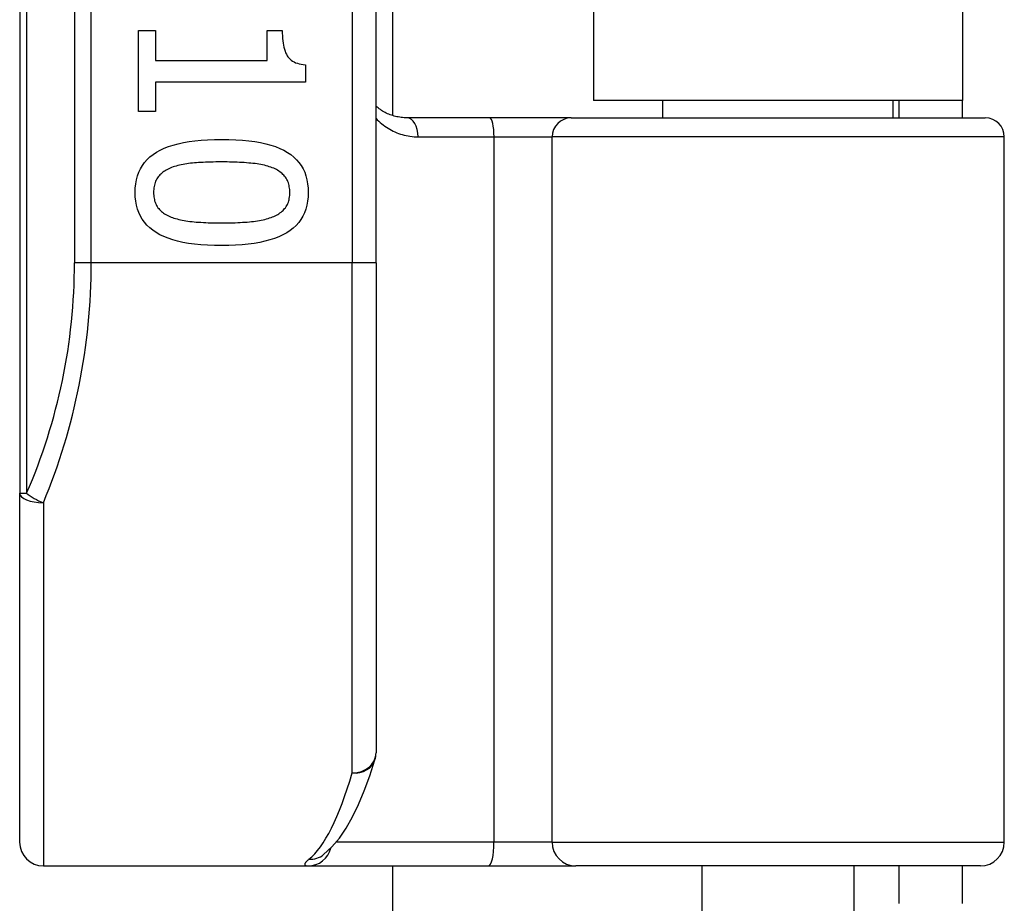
# Model space of a CAD drawing. Header units: inches. Extents: x 5.2 to 98, y 7.4 to 63.6.
# Tile 28 of 82: x 29.4 to 30.5, y 24.5 to 25.5. Entities that reach past the tile are written whole.
import ezdxf

# ---------------------------------------------------------------- set-up
doc = ezdxf.new("R2010")
doc.units = ezdxf.units.IN
doc.header["$LTSCALE"] = 6.250991
doc.header["$MEASUREMENT"] = 0
doc.layers.add('Visible Edges(ANSI)', color=7, linetype='Continuous', lineweight=25)
doc.layers.add('Visible Tangent Edges(ANSI)', color=7, linetype='Continuous', lineweight=25)

msp = doc.modelspace()

# ---------------------------------------------------------------- linework, layer by layer
at = {"layer": 'Visible Edges(ANSI)'}
for p, q in [((29.4387, 27.3608), (29.4387, 24.9722)), ((29.8134, 25.2147), (29.8134, 27.1183)), ((29.8309, 26.9636), (29.8309, 25.3695)), ((30.0421, 26.9476), (30.0421, 25.3854)), ((30.4304, 26.9476), (30.4304, 25.3854)), ((29.5637, 25.459), (29.5816, 25.459)), ((29.5637, 25.3737), (29.5637, 25.459)), ((29.5816, 25.459), (29.5816, 25.4273)), ((29.6988, 25.459), (29.7148, 25.459)), ((29.6988, 25.4273), (29.6988, 25.459)), ((29.5816, 25.4273), (29.6988, 25.4273)), ((29.7392, 25.4229), (29.7392, 25.4048)), ((29.5816, 25.4048), (29.5816, 25.3737)), ((29.7392, 25.4048), (29.5816, 25.4048)), ((30.4304, 25.3854), (30.0421, 25.3854)), ((30.1151, 25.3671), (30.1151, 25.3854)), ((30.3574, 25.3671), (30.3574, 25.3854)), ((30.3632, 25.3854), (30.3632, 25.3671)), ((30.4304, 25.3671), (30.4304, 25.3854)), ((29.5816, 25.3737), (29.5637, 25.3737)), ((29.933, 25.3671), (29.8461, 25.3671)), ((30.0186, 25.3671), (29.933, 25.3671)), ((30.0186, 25.3671), (30.4542, 25.3671)), ((30.4742, 24.6052), (30.4742, 25.3471)), ((29.8134, 25.2147), (29.8134, 24.6991)), ((29.4387, 24.6052), (29.4387, 24.9722)), ((29.7577, 24.5917), (29.7583, 24.5921)), ((29.4636, 24.5802), (29.7421, 24.5802)), ((29.7421, 24.5802), (29.9318, 24.5802)), ((29.8309, 24.5802), (29.8309, 21.8116)), ((29.9318, 24.5802), (30.0236, 24.5802)), ((30.4492, 24.5802), (30.0236, 24.5802)), ((30.1563, 24.3853), (30.1563, 24.5802)), ((30.3162, 24.3853), (30.3162, 24.5802)), ((30.3632, 24.5802), (30.3632, 24.5408)), ((30.4304, 24.5408), (30.4304, 24.5802))]:
    msp.add_line(p, q, dxfattribs=at)
at = {"layer": 'Visible Edges(ANSI)', "flags": 128}
for points in [[(29.7148, 25.459), (29.7148, 25.4561), (29.7149, 25.4533), (29.7151, 25.4506), (29.7154, 25.4481), (29.7157, 25.4457), (29.7161, 25.4434), (29.7165, 25.4413), (29.7171, 25.4392), (29.7177, 25.4374), (29.7183, 25.4356), (29.7191, 25.434), (29.7199, 25.4325), (29.7208, 25.4312), (29.7219, 25.4299), (29.723, 25.4287), (29.7243, 25.4277), (29.7257, 25.4267), (29.7273, 25.4259), (29.7289, 25.4251), (29.7307, 25.4245), (29.7327, 25.4239), (29.7347, 25.4235), (29.7369, 25.4231), (29.7392, 25.4229)], [(29.8461, 25.3671), (29.8445, 25.3671), (29.843, 25.3672), (29.8414, 25.3673), (29.8399, 25.3675), (29.8383, 25.3677), (29.8368, 25.368), (29.8354, 25.3683), (29.8339, 25.3686), (29.8324, 25.369), (29.831, 25.3694), (29.8296, 25.3699), (29.8282, 25.3704), (29.8269, 25.3709), (29.8255, 25.3715), (29.8242, 25.3721), (29.8229, 25.3728), (29.8216, 25.3735), (29.8204, 25.3742), (29.8192, 25.375), (29.818, 25.3758), (29.8168, 25.3766), (29.8156, 25.3775), (29.8145, 25.3784), (29.8134, 25.3793)], [(29.5601, 25.2885), (29.5602, 25.2933), (29.5607, 25.2978), (29.5615, 25.302), (29.5626, 25.3061), (29.564, 25.31), (29.5657, 25.3136), (29.5677, 25.317), (29.57, 25.3203), (29.5727, 25.3233), (29.5757, 25.3261), (29.5789, 25.3286), (29.5825, 25.331), (29.5864, 25.3332), (29.5907, 25.3351), (29.5952, 25.3369), (29.6001, 25.3385), (29.6053, 25.3399), (29.6109, 25.3411), (29.6168, 25.3422), (29.623, 25.343), (29.6295, 25.3437), (29.6363, 25.3441), (29.6435, 25.3444), (29.651, 25.3445)], [(29.651, 25.3445), (29.6587, 25.3444), (29.6661, 25.3441), (29.6731, 25.3437), (29.6798, 25.343), (29.6861, 25.3421), (29.692, 25.3411), (29.6976, 25.3399), (29.7028, 25.3384), (29.7077, 25.3368), (29.7123, 25.335), (29.7164, 25.333), (29.7203, 25.3308), (29.7238, 25.3285), (29.727, 25.3259), (29.7298, 25.3231), (29.7324, 25.3201), (29.7347, 25.3169), (29.7367, 25.3134), (29.7384, 25.3098), (29.7397, 25.306), (29.7408, 25.3019), (29.7415, 25.2977), (29.742, 25.2932), (29.7422, 25.2885)], [(29.651, 25.3207), (29.648, 25.3207), (29.6451, 25.3207), (29.6422, 25.3206), (29.6394, 25.3206), (29.6367, 25.3205), (29.6341, 25.3204), (29.6316, 25.3203), (29.6292, 25.3202), (29.6268, 25.3201), (29.6246, 25.3199), (29.6224, 25.3198), (29.6203, 25.3196), (29.6182, 25.3194), (29.6162, 25.3191), (29.6143, 25.3189), (29.6124, 25.3185), (29.6105, 25.3182), (29.6086, 25.3178), (29.6068, 25.3174), (29.605, 25.3169), (29.6033, 25.3164), (29.6016, 25.3159), (29.5999, 25.3154), (29.5983, 25.3148)], [(29.7043, 25.3146), (29.7028, 25.3152), (29.7012, 25.3157), (29.6996, 25.3163), (29.6978, 25.3167), (29.6961, 25.3172), (29.6942, 25.3176), (29.6923, 25.318), (29.6903, 25.3183), (29.6883, 25.3187), (29.6862, 25.319), (29.684, 25.3192), (29.6818, 25.3194), (29.6795, 25.3196), (29.6772, 25.3198), (29.6748, 25.32), (29.6723, 25.3201), (29.6698, 25.3203), (29.6673, 25.3204), (29.6647, 25.3205), (29.6621, 25.3206), (29.6594, 25.3206), (29.6567, 25.3207), (29.6539, 25.3207), (29.651, 25.3207)], [(29.5983, 25.3148), (29.5968, 25.3142), (29.5954, 25.3135), (29.594, 25.3129), (29.5927, 25.3122), (29.5915, 25.3114), (29.5903, 25.3106), (29.5892, 25.3098), (29.5881, 25.3089), (29.5871, 25.308), (29.5861, 25.3071), (29.5852, 25.3061), (29.5844, 25.3051), (29.5836, 25.304), (29.5829, 25.3028), (29.5822, 25.3017), (29.5816, 25.3004), (29.5811, 25.2991), (29.5807, 25.2978), (29.5803, 25.2964), (29.58, 25.2949), (29.5798, 25.2934), (29.5796, 25.2918), (29.5795, 25.2902), (29.5795, 25.2885)], [(29.7227, 25.2885), (29.7227, 25.2902), (29.7226, 25.2917), (29.7225, 25.2932), (29.7222, 25.2947), (29.7219, 25.2961), (29.7216, 25.2975), (29.7212, 25.2988), (29.7207, 25.3), (29.7202, 25.3013), (29.7195, 25.3024), (29.7189, 25.3036), (29.7181, 25.3046), (29.7173, 25.3057), (29.7165, 25.3067), (29.7155, 25.3076), (29.7146, 25.3085), (29.7135, 25.3094), (29.7124, 25.3103), (29.7112, 25.3111), (29.7099, 25.3119), (29.7086, 25.3126), (29.7073, 25.3133), (29.7058, 25.314), (29.7043, 25.3146)], [(29.6512, 25.2327), (29.6435, 25.2328), (29.6362, 25.2331), (29.6292, 25.2336), (29.6226, 25.2342), (29.6163, 25.2351), (29.6104, 25.2361), (29.6048, 25.2374), (29.5996, 25.2388), (29.5947, 25.2404), (29.5901, 25.2422), (29.5859, 25.2442), (29.5821, 25.2464), (29.5786, 25.2488), (29.5754, 25.2514), (29.5725, 25.2542), (29.5699, 25.2572), (29.5676, 25.2604), (29.5656, 25.2638), (29.5639, 25.2674), (29.5625, 25.2712), (29.5614, 25.2752), (29.5607, 25.2795), (29.5602, 25.2839), (29.5601, 25.2885)], [(29.5795, 25.2885), (29.5795, 25.287), (29.5796, 25.2854), (29.5798, 25.2839), (29.58, 25.2825), (29.5803, 25.2811), (29.5806, 25.2797), (29.581, 25.2784), (29.5815, 25.2772), (29.5821, 25.276), (29.5827, 25.2748), (29.5833, 25.2737), (29.5841, 25.2726), (29.5849, 25.2716), (29.5857, 25.2706), (29.5867, 25.2696), (29.5877, 25.2687), (29.5887, 25.2678), (29.5898, 25.267), (29.591, 25.2662), (29.5923, 25.2654), (29.5936, 25.2647), (29.595, 25.264), (29.5964, 25.2634), (29.5979, 25.2628)], [(29.7422, 25.2885), (29.742, 25.2839), (29.7415, 25.2794), (29.7407, 25.2751), (29.7396, 25.2711), (29.7382, 25.2672), (29.7365, 25.2636), (29.7344, 25.2602), (29.7321, 25.257), (29.7294, 25.254), (29.7264, 25.2512), (29.7231, 25.2486), (29.7195, 25.2462), (29.7155, 25.2441), (29.7113, 25.2421), (29.7067, 25.2403), (29.7018, 25.2387), (29.6966, 25.2373), (29.6911, 25.2361), (29.6852, 25.2351), (29.679, 25.2342), (29.6726, 25.2336), (29.6657, 25.2331), (29.6586, 25.2328), (29.6512, 25.2327)], [(29.7046, 25.2629), (29.7061, 25.2635), (29.7075, 25.2642), (29.7088, 25.2648), (29.7101, 25.2656), (29.7113, 25.2663), (29.7124, 25.2671), (29.7135, 25.2679), (29.7146, 25.2688), (29.7156, 25.2697), (29.7165, 25.2706), (29.7173, 25.2716), (29.7181, 25.2726), (29.7189, 25.2737), (29.7195, 25.2748), (29.7202, 25.2759), (29.7207, 25.2771), (29.7212, 25.2784), (29.7216, 25.2797), (29.7219, 25.281), (29.7222, 25.2824), (29.7225, 25.2839), (29.7226, 25.2854), (29.7227, 25.2869), (29.7227, 25.2885)], [(29.5979, 25.2628), (29.5994, 25.2622), (29.6009, 25.2617), (29.6025, 25.2612), (29.6042, 25.2607), (29.6059, 25.2603), (29.6077, 25.2599), (29.6096, 25.2595), (29.6115, 25.2591), (29.6135, 25.2588), (29.6155, 25.2585), (29.6177, 25.2582), (29.6199, 25.2579), (29.6221, 25.2577), (29.6244, 25.2575), (29.6268, 25.2573), (29.6293, 25.2572), (29.6318, 25.257), (29.6343, 25.2569), (29.637, 25.2568), (29.6397, 25.2567), (29.6425, 25.2566), (29.6453, 25.2566), (29.6482, 25.2565), (29.6512, 25.2565)], [(29.6512, 25.2565), (29.6541, 25.2565), (29.657, 25.2566), (29.6599, 25.2566), (29.6626, 25.2567), (29.6654, 25.2568), (29.668, 25.2569), (29.6706, 25.257), (29.6731, 25.2572), (29.6755, 25.2573), (29.6779, 25.2575), (29.6802, 25.2577), (29.6824, 25.2579), (29.6846, 25.2582), (29.6867, 25.2585), (29.6888, 25.2588), (29.6908, 25.2591), (29.6927, 25.2595), (29.6946, 25.2599), (29.6964, 25.2603), (29.6982, 25.2608), (29.6999, 25.2613), (29.7015, 25.2618), (29.7031, 25.2623), (29.7046, 25.2629)], [(29.7583, 24.5921), (29.7671, 24.6001), (29.7749, 24.6094), (29.7821, 24.62), (29.7887, 24.6318), (29.795, 24.6448), (29.801, 24.6592), (29.8068, 24.6749), (29.8123, 24.6918)]]:
    msp.add_lwpolyline(points, dxfattribs=at)
at = {"layer": 'Visible Edges(ANSI)'}
for centre, radius, start, end in [((30.4542, 25.3471), 0.02, 0, 90), ((29.7884, 24.6991), 0.025, 342.9585, 0), ((29.4636, 24.6052), 0.025, 180, 270), ((30.4492, 24.6052), 0.025, 270, 0)]:
    msp.add_arc(centre, radius, start, end, dxfattribs=at)
at = {"layer": 'Visible Tangent Edges(ANSI)'}
for p, q in [((29.446, 24.9722), (29.446, 27.3608)), ((29.4963, 27.1183), (29.4963, 25.2147)), ((29.514, 25.2147), (29.514, 27.1183)), ((29.7884, 27.1183), (29.7884, 25.2147)), ((29.8577, 25.3471), (29.9375, 25.3471)), ((29.9375, 25.3471), (29.9986, 25.3471)), ((29.9375, 25.3471), (29.9375, 24.6052)), ((30.4742, 25.3471), (29.9986, 25.3471)), ((29.9986, 24.6052), (29.9986, 25.3471)), ((29.514, 25.2147), (29.4963, 25.2147)), ((29.7884, 25.2147), (29.514, 25.2147)), ((29.8134, 25.2147), (29.7884, 25.2147)), ((29.7884, 24.678), (29.7884, 25.2147)), ((29.4387, 24.9722), (29.446, 24.9722)), ((29.4636, 24.9623), (29.4636, 24.5802)), ((29.9375, 24.6052), (29.7715, 24.6052)), ((29.9986, 24.6052), (29.9375, 24.6052)), ((29.9986, 24.6052), (30.4742, 24.6052))]:
    msp.add_line(p, q, dxfattribs=at)
at = {"layer": 'Visible Tangent Edges(ANSI)', "flags": 128}
for points in [[(29.8134, 25.3664), (29.8148, 25.365), (29.8163, 25.3635), (29.8179, 25.3622), (29.8195, 25.3609), (29.8211, 25.3596), (29.8227, 25.3584), (29.8244, 25.3572), (29.8261, 25.3561), (29.8279, 25.3551), (29.8296, 25.3541), (29.8314, 25.3532), (29.8333, 25.3523), (29.8352, 25.3515), (29.8371, 25.3508), (29.839, 25.3501), (29.841, 25.3495), (29.843, 25.349), (29.845, 25.3485), (29.8471, 25.3481), (29.8491, 25.3477), (29.8513, 25.3475), (29.8534, 25.3473), (29.8555, 25.3472), (29.8577, 25.3471)], [(29.743, 24.5872), (29.7423, 24.5866), (29.7417, 24.5861), (29.7411, 24.5855), (29.7406, 24.585), (29.7401, 24.5846), (29.7397, 24.5841), (29.7393, 24.5837), (29.7391, 24.5833), (29.7388, 24.5829), (29.7386, 24.5826), (29.7385, 24.5822), (29.7384, 24.5819), (29.7384, 24.5817), (29.7385, 24.5814), (29.7386, 24.5812), (29.7388, 24.581), (29.739, 24.5808), (29.7393, 24.5806), (29.7396, 24.5805), (29.74, 24.5804), (29.7404, 24.5803), (29.7409, 24.5802), (29.7415, 24.5802), (29.7421, 24.5802)]]:
    msp.add_lwpolyline(points, dxfattribs=at)
at = {"layer": 'Visible Tangent Edges(ANSI)'}
msp.add_arc((28.8867, 25.2147), 0.6096, 336.5561, 0, dxfattribs=at)
for centre, major_axis, ratio, start_param, end_param in [((29.8461, 25.3471), (0, 0.02), 0.580671, 4.712389, 6.283185), ((29.933, 25.3471), (0, 0.02), 0.225879, 4.712389, 6.283185), ((30.0186, 25.3471), (0, 0.02), 0.998608, 0, 1.570796), ((28.9044, 25.2147), (0, 0.6345), 0.96063, 4.303216, 4.712389), ((29.4636, 24.9722), (-0.025, 0), 0.39785, 0, 1.570796), ((29.4636, 24.9722), (-0.0229, 0.0099), 0.369668, 0.864875, 1.72975), ((29.7884, 24.6991), (0.025, 0), 0.845842, 4.712389, 6.283185), ((29.7884, 24.6991), (0.0239, -0.0073), 0.834757, 4.962887, 6.283185), ((29.7255, 25.2147), (0, -0.6345), 0.185699, 0.148494, 0.562654), ((29.9318, 24.6052), (0, -0.025), 0.225879, 0, 1.570796), ((30.0236, 24.6052), (0, -0.025), 0.998608, 4.712389, 6.283185), ((29.7421, 24.6052), (0, -0.025), 0.985236, 0, 1.320384), ((29.743, 24.6119), (0.0153, -0.0198), 0.971402, 5.610492, 6.283185)]:
    msp.add_ellipse(centre, major_axis=major_axis, ratio=ratio, start_param=start_param, end_param=end_param, dxfattribs=at)

doc.saveas('drawing.dxf')
